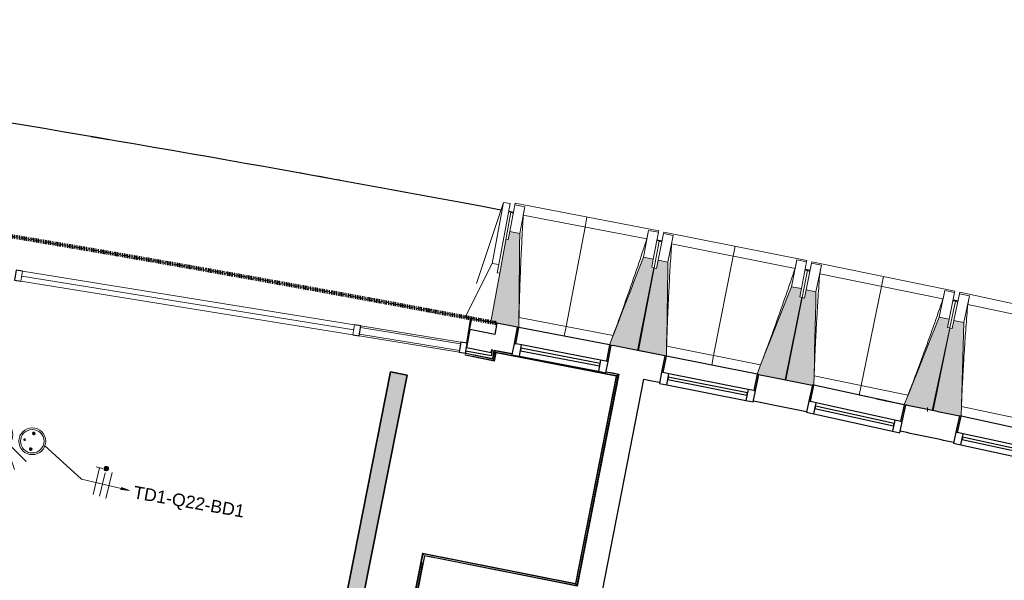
# Model space of a CAD drawing. Header units: millimetres. Extents: x -2845 to 74565, y -36590 to 13748.
# Tile 89 of 90: x 54691 to 60557, y -18051 to -14713. Entities that reach past the tile are written whole.
import ezdxf

# ---------------------------------------------------------------- set-up
doc = ezdxf.new("R2010")
doc.units = ezdxf.units.MM
doc.linetypes.add('Tiret', pattern=[2.5, 1.25, -1.25])
doc.layers.add('A-AREA', color=4, linetype='Tiret', lineweight=100, true_color=0x00ffff)
for name, color, linetype, lineweight in [('A-COLS', 7, 'Continuous', 18), ('A-DETL-GENF', 7, 'Continuous', 18), ('A-DOOR', 7, 'Continuous', 25), ('A-FLOR', 7, 'Continuous', 25), ('A-FLOR-HRAL', 7, 'Continuous', 18), ('A-GENM', 7, 'Continuous', 18), ('A-GLAZ', 7, 'Continuous', 25), ('A-GLAZ-CURT', 7, 'Continuous', 18), ('A-GLAZ-CWMG', 7, 'Continuous', 18), ('A-WALL', 7, 'Continuous', 25), ('CABLE', 7, 'Continuous', 30), ('CABLES', 7, 'Continuous', 18), ('CHEMIN DE CABLE ELE', 7, 'Continuous', 18), ('I-WALL', 7, 'Continuous', 25), ('INSTAL ELECTRIQUE', 7, 'Continuous', 18), ('MUR', 7, 'Continuous', 25), ('Q-SPCQ', 7, 'Continuous', 18), ('S-BEAM', 7, 'Continuous', 18)]:
    doc.layers.add(name, color=color, linetype=linetype, lineweight=lineweight)
doc.styles.add('Arial_2', font='arial.ttf', dxfattribs={"height": 75})

# ---------------------------------------------------------------- blocks, each defined once
blk = doc.blocks.new('20_MUR PREFA_01 - Type 1-3119337-2021_015_1111_DCE_1_50_N0 FINI_CFO_PCN')
at = {"layer": 'A-GENM'}
for p, q in [((0, 722.1), (0, 661.4)), ((0, 661.4), (0, 58.5)), ((0, 0.7), (0, 58.5))]:
    blk.add_line(p, q, dxfattribs=at)
blk = doc.blocks.new('26_POTEAU DROIT - MODULE_04-3160620-2021_015_1111_DCE_1_50_N0 FINI_CFO_PCN')
at = {"layer": 'A-COLS'}
for p, q in [((324.2, 208.1), (395, 713)), ((395, 713), (435, 713)), ((395, 713), (395, 344)), ((435, 713), (435, 344)), ((435, 663), (450, 663)), ((450, 663), (450, 294)), ((295, 0), (395, 344)), ((395, 344), (435, 344)), ((435, 344), (435, 294)), ((435, 294), (450, 294)), ((450, 294), (450, 0)), ((450, 0), (295, 0))]:
    blk.add_line(p, q, dxfattribs=at)
blk = doc.blocks.new('B02_DC_STR_rvt-1-2021_015_1111_DCE_1_50_N0 FINI_CFO_PCN')
at = {"layer": 'S-BEAM', "lineweight": 5, "true_color": 0x787878}
for points in [[(4495.7, -16544.9), (4501.1, -15985.7), (4442.2, -15974.4), (4432.8, -16023.5), (4419.1, -16020.9), (4328.4, -16511.9), (4324.1, -16511.2), (4323.9, -16512.7), (4485.9, -16543.7), (4486, -16543)], [(5207.8, -16681.9), (5302, -16189.9), (5287.3, -16187.1), (5296.7, -16138), (5237.7, -16126.7), (5036.2, -16648.3), (5045.9, -16650.2), (5045.9, -16650.9), (5202.2, -16680.8)], [(5374.9, -16715.9), (5384, -16156.8), (5325.1, -16145.1), (5315.4, -16194.1), (5300.7, -16191.2), (5203.3, -16682.6), (5365.1, -16714.7), (5365.2, -16714)], [(6086.1, -16857.6), (6183.5, -16366.2), (6168.8, -16363.3), (6178.5, -16314.3), (6119.6, -16302.6), (5914.7, -16822.9), (5924.4, -16824.8), (5924.4, -16825.5), (6017, -16843.9)], [(6243.2, -16891.3), (6244.1, -16887), (6253.1, -16889), (6265.7, -16333.6), (6206.9, -16321.5), (6196.8, -16370.5), (6182.1, -16367.5), (6081.6, -16858.2), (6232.6, -16889.2)], [(6963.2, -17038.9), (7063.6, -16548.2), (7049.1, -16545.2), (7059.2, -16496.3), (7000.4, -16484.2), (6791.8, -17003.8), (6896.1, -17025.2)], [(7120.1, -17073.7), (7120.6, -17071.3), (7130, -17073.3), (7146.2, -16516.2), (7087.5, -16503.7), (7077.1, -16552.6), (7062.5, -16549.5), (6958.7, -17039.6), (7118.5, -17073.4)]]:
    blk.add_hatch(color=8, dxfattribs=at).paths.add_polyline_path(points)
at = {"layer": 'A-FLOR'}
for p, q in [((1946.1, -15408.7), (2052.3, -15426.8)), ((4463.9, -15860.9), (4434.4, -15855.3)), ((5347.7, -16031), (5318.3, -16025.2)), ((6230.4, -16206.8), (6201, -16200.9)), ((7111.9, -16388.3), (7082.5, -16382.2))]:
    blk.add_line(p, q, dxfattribs=at)
for start, end in [(79.323004, 82.237507), (79.725307, 79.826118)]:
    blk.add_arc((-21384.2, -152545.4), 139107.1, start, end, dxfattribs=at)
at = {"layer": 'S-BEAM'}
for p, q in [((4442.2, -15974.4), (4472.7, -15815.2)), ((4472.7, -15815.2), (4474.4, -15806.3)), ((4472.7, -15815.2), (4531.6, -15826.5)), ((5328.8, -15969.9), (4474.4, -15806.3)), ((4501.1, -15985.7), (4531.6, -15826.5)), ((4531.6, -15826.5), (4531.6, -15826.7)), ((4463.3, -15864.3), (4448.5, -15861.5)), ((5258.3, -16018.1), (4522.1, -15877.2)), ((4442.2, -15974.4), (4432.8, -16023.5)), ((4501.1, -15985.7), (4442.2, -15974.4)), ((5268.2, -15967.5), (5237.7, -16126.7)), ((5268.1, -15967.8), (5268.2, -15967.5)), ((5268.2, -15967.5), (5327.1, -15978.8)), ((5327.1, -15978.8), (5296.7, -16138)), ((5325.1, -16145.1), (5356.6, -15986.1)), ((5328.8, -15969.9), (5327.1, -15978.8)), ((5356.6, -15986.1), (5358.4, -15977.2)), ((5356.6, -15986.1), (5415.5, -15997.8)), ((6211.8, -16146.4), (5358.4, -15977.2)), ((5384, -16156.8), (5415.5, -15997.8)), ((5415.5, -15997.8), (5415.5, -15998)), ((4432.8, -16023.5), (4419.1, -16020.9)), ((5332.5, -16030.7), (5302, -16189.9)), ((5332.5, -16030.7), (5317.7, -16027.9)), ((5346.9, -16035.1), (5332.2, -16032.2)), ((6140.9, -16194.1), (5405.7, -16048.4)), ((5296.7, -16138), (5237.7, -16126.7)), ((5287.3, -16187.1), (5296.7, -16138)), ((5302, -16189.9), (5287.3, -16187.1)), ((5325.1, -16145.1), (5315.4, -16194.1)), ((5384, -16156.8), (5325.1, -16145.1)), ((6151.2, -16143.6), (6119.6, -16302.6)), ((6151.1, -16143.8), (6151.2, -16143.6)), ((6151.2, -16143.6), (6210, -16155.3)), ((6210, -16155.3), (6178.5, -16314.3)), ((6206.9, -16321.5), (6239.4, -16162.7)), ((6211.8, -16146.4), (6210, -16155.3)), ((6239.4, -16162.7), (6241.3, -16153.9)), ((6239.4, -16162.7), (6298.2, -16174.8)), ((7093.5, -16328.6), (6241.3, -16153.9)), ((6265.7, -16333.6), (6298.2, -16174.8)), ((6298.2, -16174.8), (6298.2, -16175.1)), ((5300.7, -16191.2), (5203.3, -16682.6)), ((5207.8, -16681.9), (5302, -16189.9)), ((5315.4, -16194.1), (5300.7, -16191.2)), ((6215, -16207.2), (6183.5, -16366.2)), ((6215, -16207.2), (6200.3, -16204.3)), ((6229.4, -16211.7), (6214.7, -16208.7)), ((7022.3, -16375.9), (6288.1, -16225.4)), ((6178.5, -16314.3), (6119.6, -16302.6)), ((6168.8, -16363.3), (6178.5, -16314.3)), ((6183.5, -16366.2), (6168.8, -16363.3)), ((6206.9, -16321.5), (6196.8, -16370.5)), ((6265.7, -16333.6), (6206.9, -16321.5)), ((7032.9, -16325.4), (7000.4, -16484.2)), ((7032.8, -16325.7), (7032.9, -16325.4)), ((7032.9, -16325.4), (7091.7, -16337.5)), ((7091.7, -16337.5), (7059.2, -16496.3)), ((7087.5, -16503.7), (7121.1, -16345.1)), ((7093.5, -16328.6), (7091.7, -16337.5)), ((7121.1, -16345.1), (7123, -16336.3)), ((7121.1, -16345.1), (7179.8, -16357.6)), ((7974.1, -16516.6), (7123, -16336.3)), ((7146.2, -16516.2), (7179.8, -16357.6)), ((7179.8, -16357.6), (7179.8, -16357.8)), ((6182.1, -16367.5), (6081.6, -16858.2)), ((6086.1, -16857.6), (6183.5, -16366.2)), ((6196.8, -16370.5), (6182.1, -16367.5)), ((7096.4, -16389.5), (7063.8, -16548.3)), ((7096.4, -16389.5), (7081.7, -16386.4)), ((7110.7, -16394.1), (7096.1, -16391)), ((7902.6, -16563.4), (7169.3, -16408.1)), ((4324.1, -16511.2), (4323.9, -16512.7)), ((4323.9, -16512.7), (4485.9, -16543.7)), ((4496.7, -16486.2), (5057, -16593.5)), ((7059.2, -16496.3), (7000.4, -16484.2)), ((7049.1, -16545.2), (7059.2, -16496.3)), ((7087.5, -16503.7), (7077.1, -16552.6)), ((7146.2, -16516.2), (7087.5, -16503.7)), ((7062.5, -16549.5), (6958.7, -17039.6)), ((6963.2, -17038.9), (7063.5, -16549.7)), ((7063.8, -16548.3), (7049.1, -16545.2)), ((7077.1, -16552.6), (7062.5, -16549.5)), ((7063.6, -16549.5), (7063.8, -16548.3)), ((5045.7, -16650.9), (5207.8, -16681.9)), ((5376.2, -16657.2), (5935.8, -16768.2)), ((5203.3, -16682.6), (5365.1, -16714.7)), ((5924.2, -16825.5), (6086.1, -16857.6)), ((6081.6, -16858.2), (6243.2, -16891.3)), ((6254.7, -16834), (6813.6, -16948.6)), ((6792, -17003.2), (6522.5, -16947.9)), ((6791.8, -17003.8), (6963.2, -17038.9)), ((6958.7, -17039.6), (7120.1, -17073.7)), ((7132, -17016.5), (7690.1, -17134.7))]:
    blk.add_line(p, q, dxfattribs=at)
at = {"layer": 'S-BEAM', "flags": 128}
for points in [[(4531.6, -15826.7), (4529.7, -15836.8), (4527.8, -15846.9), (4525.9, -15857), (4524, -15867.1), (4522.1, -15877.2)], [(4495.7, -16544.9), (4496.4, -16475.6), (4497.1, -16405.6), (4497.7, -16335.6), (4498.4, -16265.6), (4499.1, -16195.6), (4499.8, -16125.6), (4500.4, -16055.7), (4501.1, -15985.7)], [(5258.3, -16018.1), (5260.3, -16008.1), (5262.2, -15998), (5264.2, -15987.9), (5266.2, -15977.8), (5268.1, -15967.8)], [(5415.5, -15998), (5413.5, -16008.1), (5411.5, -16018.2), (5409.6, -16028.2), (5407.6, -16038.3), (5405.7, -16048.4)], [(5237.7, -16126.7), (5212.5, -16192), (5187.3, -16257.3), (5162.1, -16322.6), (5136.8, -16387.9), (5111.6, -16453.1), (5086.4, -16518.4), (5061.1, -16583.7), (5036.2, -16648.3)], [(5374.9, -16715.9), (5376.1, -16646.6), (5377.2, -16576.6), (5378.3, -16506.7), (5379.4, -16436.7), (5380.6, -16366.7), (5381.7, -16296.7), (5382.8, -16226.7), (5384, -16156.8)], [(6140.9, -16194.1), (6142.9, -16184.1), (6145, -16174), (6147, -16164), (6149, -16153.9), (6151.1, -16143.8)], [(6298.2, -16175.1), (6296.2, -16185.1), (6294.1, -16195.2), (6292.1, -16205.2), (6290.1, -16215.3), (6288.1, -16225.4)], [(6119.6, -16302.6), (6094, -16367.7), (6068.3, -16432.8), (6042.7, -16497.9), (6017, -16563.1), (5991.4, -16628.2), (5965.7, -16693.3), (5940.1, -16758.4), (5914.7, -16822.9)], [(6253.1, -16889), (6254.6, -16823.4), (6256.2, -16753.4), (6257.7, -16683.4), (6259.3, -16613.5), (6260.9, -16543.5), (6262.5, -16473.5), (6264.1, -16403.6), (6265.7, -16333.6)], [(7022.3, -16375.9), (7024.4, -16365.8), (7026.5, -16355.8), (7028.6, -16345.8), (7030.7, -16335.7), (7032.8, -16325.7)], [(7179.8, -16357.8), (7177.7, -16367.9), (7175.6, -16377.9), (7173.5, -16388), (7171.4, -16398), (7169.3, -16408.1)], [(7000.4, -16484.2), (6974.3, -16549.2), (6948.2, -16614.1), (6922.2, -16679.1), (6896.1, -16744), (6870, -16809), (6843.9, -16873.9), (6817.9, -16938.9), (6791.8, -17003.8)], [(7130, -17073.3), (7131.9, -17005.9), (7134, -16935.9), (7136, -16865.9), (7138, -16796), (7140.1, -16726), (7142.1, -16656.1), (7144.2, -16586.1), (7146.2, -16516.2)]]:
    blk.add_lwpolyline(points, dxfattribs=at)
at = {"layer": 'S-BEAM'}
for points, knots in [([(4522.1, -15877.2), (4519.4, -15923.1), (4515.4, -15991.9), (4510.8, -16083.6), (4507.3, -16158.3), (4504, -16238.7), (4500.9, -16325), (4498.5, -16407.5), (4497.3, -16461.2), (4496.8, -16486.2)], [0, 0, 0, 0, 0.2222222, 0.3333333, 0.4444444, 0.5833333, 0.7222222, 0.8611111, 0.9816328, 0.9816328, 0.9816328, 0.9816328]), ([(5056.9, -16593.5), (5071.7, -16553.9), (5094.3, -16492.7), (5124.2, -16409.6), (5149.2, -16339.1), (5175.7, -16263.1), (5213, -16154.4), (5240.3, -16072.7), (5258.3, -16018.1)], [0.0183438, 0.0183438, 0.0183438, 0.0183438, 0.2222222, 0.3333333, 0.4444444, 0.5833333, 0.7222222, 1, 1, 1, 1]), ([(5405.7, -16048.4), (5402.6, -16094.3), (5398.2, -16163), (5393, -16254.8), (5389, -16329.5), (5385.2, -16409.8), (5381.6, -16496), (5378.6, -16578.6), (5377, -16632.3), (5376.4, -16657.3)], [0, 0, 0, 0, 0.2222222, 0.3333333, 0.4444444, 0.5833333, 0.7222222, 0.8611111, 0.9816328, 0.9816328, 0.9816328, 0.9816328]), ([(5935.7, -16768.2), (5950.8, -16728.7), (5973.8, -16667.6), (6004.3, -16584.7), (6029.7, -16514.4), (6056.8, -16438.6), (6094.8, -16330.1), (6122.6, -16248.6), (6140.9, -16194.1)], [0.0183438, 0.0183438, 0.0183438, 0.0183438, 0.2222222, 0.3333333, 0.4444444, 0.5833333, 0.7222222, 1, 1, 1, 1]), ([(6288.1, -16225.4), (6284.7, -16271.2), (6279.9, -16340), (6274.1, -16431.7), (6269.6, -16506.3), (6265.2, -16586.7), (6261.1, -16672.8), (6257.6, -16755.3), (6255.6, -16809.1), (6254.8, -16834)], [0, 0, 0, 0, 0.2222222, 0.3333333, 0.4444444, 0.5833333, 0.7222222, 0.8611111, 0.9816328, 0.9816328, 0.9816328, 0.9816328]), ([(6813.4, -16948.6), (6828.8, -16909.2), (6852.2, -16848.3), (6883.2, -16765.5), (6909.1, -16695.5), (6936.6, -16619.8), (6975.3, -16511.5), (7003.7, -16430.2), (7022.3, -16375.9)], [0.0183438, 0.0183438, 0.0183438, 0.0183438, 0.2222222, 0.3333333, 0.4444444, 0.5833333, 0.7222222, 1, 1, 1, 1]), ([(7169.3, -16408.1), (7165.7, -16453.9), (7160.4, -16522.6), (7154, -16614.3), (7149, -16688.9), (7144.1, -16769.2), (7139.4, -16855.4), (7135.4, -16937.8), (7133.1, -16991.6), (7132.1, -17016.5)], [0, 0, 0, 0, 0.2222222, 0.3333333, 0.4444444, 0.5833333, 0.7222222, 0.8611111, 0.9816328, 0.9816328, 0.9816328, 0.9816328])]:
    blk.add_open_spline(points, degree=3, knots=knots, dxfattribs=at)
at = {"layer": 'S-BEAM', "color": 5, "lineweight": 25, "true_color": 0x0000ff}
for name, p, rotation in [('26_POTEAU DROIT - MODULE_04-3160620-2021_015_1111_DCE_1_50_N0 FINI_CFO_PCN', (3885.9, -16430.2), 349.5340124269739), ('20_MUR PREFA_01 - Type 1-3119337-2021_015_1111_DCE_1_50_N0 FINI_CFO_PCN', (4765.8, -16597.3), 349.1609460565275), ('20_MUR PREFA_01 - Type 1-3119337-2021_015_1111_DCE_1_50_N0 FINI_CFO_PCN', (5644.7, -16770.1), 348.7878796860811), ('20_MUR PREFA_01 - Type 1-3119337-2021_015_1111_DCE_1_50_N0 FINI_CFO_PCN', (6522.4, -16948.6), 348.4148133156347)]:
    blk.add_blockref(name, p, dxfattribs=dict(at, rotation=rotation))
blk = doc.blocks.new('Meneau rectangulaire - AWS60_60x38-356570-2021_015_1111_DCE_1_50_N0 FINI_CFO_PCN')
at = {"layer": 'A-GLAZ-CWMG', "lineweight": 25}
for p, q in [((0, 30), (-38, 30)), ((-38, 30), (-38, -30)), ((-38, -30), (0, -30))]:
    blk.add_line(p, q, dxfattribs=at)
blk = doc.blocks.new('Panneau système - Vitré-441912-2021_015_1111_DCE_1_50_N0 FINI_CFO_PCN')
at = {"layer": 'A-GLAZ-CURT'}
for p, q in [((301.8, 20), (-301.8, 20)), ((-301.8, 20), (-301.8, -20)), ((301.8, -20), (301.8, 20)), ((-301.8, -20), (301.8, -20))]:
    blk.add_line(p, q, dxfattribs=at)
blk = doc.blocks.new('Meneau rectangulaire - AWS60_60x70-441910-2021_015_1111_DCE_1_50_N0 FINI_CFO_PCN')
at = {"layer": 'A-GLAZ-CWMG'}
for p, q in [((4150.1, -16632.7), (3554.2, -16536.4)), ((4140.5, -16692), (3544.6, -16595.6))]:
    blk.add_line(p, q, dxfattribs=at)
blk = doc.blocks.new('Meneau rectangulaire - AWS60_60x38-368963-2021_015_1111_DCE_1_50_N0 FINI_CFO_PCN')
at = {"layer": 'A-GLAZ-CWMG', "lineweight": 25}
for p, q in [((0, 30), (-38, 30)), ((-38, 30), (-38, -30)), ((-38, -30), (0, -30))]:
    blk.add_line(p, q, dxfattribs=at)
blk = doc.blocks.new('Meneau rectangulaire - AWS60_60x38-368964-2021_015_1111_DCE_1_50_N0 FINI_CFO_PCN')
at = {"layer": 'A-GLAZ-CWMG', "lineweight": 25}
for p, q in [((-38, 30), (0, 30)), ((-38, -30), (-38, 30)), ((0, 30), (0, -30)), ((0, -30), (-38, -30))]:
    blk.add_line(p, q, dxfattribs=at)
blk = doc.blocks.new('12_CORNIERE HABILLAGE - 12_CORNIERE HABILLAGE-370872-2021_015_1111_DCE_1_50_N0 FINI_CFO_PCN')
at = {"layer": 'A-GENM', "color": 8, "true_color": 0x808080}
for p, q in [((3442.1, 150.4), (3442.1, 0)), ((3444.1, 0), (3444.1, 150.4)), ((3442.1, 0), (3444.1, 0))]:
    blk.add_line(p, q, dxfattribs=at)
blk = doc.blocks.new('XXX_VIDE FENETRE - 550-377501-2021_015_1111_DCE_1_50_N0 FINI_CFO_PCN')
at = {"layer": 'A-GLAZ'}
for p, q in [((-285, 0), (-285, -100)), ((-275, 0), (-285, 0)), ((275, 0), (-275, 0)), ((-275, -100), (-275, 0)), ((285, 0), (275, 0)), ((275, 0), (275, -100)), ((285, -100), (285, 0)), ((-285, -100), (-275, -100)), ((-240, -100), (-285, -100)), ((-285, -100), (-285, -167.5)), ((-240, -167.5), (-240, -100)), ((240, -100), (-240, -100)), ((240, -100), (240, -167.5)), ((285, -100), (240, -100)), ((275, -100), (285, -100)), ((285, -167.5), (285, -100)), ((-285, -167.5), (-240, -167.5)), ((-240, -167.5), (240, -167.5)), ((240, -167.5), (285, -167.5))]:
    blk.add_line(p, q, dxfattribs=at)
at = {"layer": 'A-GLAZ', "color": 173, "true_color": 0x5c63b1}
for p, q in [((240, -120), (-240, -120)), ((-240, -120), (-240, -135)), ((-240, -135), (240, -135)), ((240, -135), (240, -120))]:
    blk.add_line(p, q, dxfattribs=at)
blk = doc.blocks.new('51_2V_PV_MV_XX_XX - Type 1-413066-2021_015_1111_DCE_1_50_N0 FINI_CFO_PCN')
at = {"layer": 'A-DOOR', "lineweight": 18, "true_color": 0x808080}
blk.add_hatch(color=8, dxfattribs=at).paths.add_polyline_path([(-927.7, 34), (-927.7, 34), (-878.2, 34)])
at = {"layer": 'A-DETL-GENF'}
for p, q in [((-1001.7, 34), (-1001.7, 94)), ((-1001.7, 94), (1001.7, 94)), ((1001.7, 64), (-1001.7, 64)), ((1001.7, 94), (1001.7, 34)), ((1001.7, 34), (-1001.7, 34))]:
    blk.add_line(p, q, dxfattribs=at)
blk = doc.blocks.new('Garde-corps - Garde-corps-512326-2021_015_1111_DCE_1_50_N0 FINI_CFO_PCN')
at = {"layer": 'A-FLOR-HRAL'}
for p, q in [((4175.7, -16709.7), (4175.4, -16711.3)), ((4175.4, -16711.3), (4350.6, -16746)), ((4175.7, -16709.7), (4176, -16708)), ((4175.7, -16709.7), (4349.3, -16744)), ((4176, -16708), (4177.4, -16701)), ((4176, -16708), (4347.9, -16742)), ((4178, -16698), (4177.4, -16701)), ((4177.4, -16701), (4342.2, -16733.6)), ((4342.2, -16733.6), (4351.7, -16684)), ((4347.9, -16742), (4357.3, -16692.3)), ((4349.3, -16744), (4358.7, -16694.4)), ((4350.6, -16746), (4360, -16696.3)), ((4351.7, -16684), (4455.2, -16704)), ((4351.7, -16684), (4361.5, -16685.9)), ((4360, -16696.3), (5075.3, -16834.5)), ((4347.9, -16742), (4342.2, -16733.6)), ((5077.3, -16833.2), (4834.6, -18071.1)), ((5079.3, -16831.8), (4835.9, -18073.1)), ((5087.7, -16826.2), (4841.5, -18081.5)), ((5014.9, -16812.1), (5087.7, -16826.2)), ((5077.8, -16824.3), (5087.7, -16826.2)), ((5075.3, -16834.5), (4833.2, -18069.1)), ((3922.5, -17889), (3699.7, -19015.7)), ((4833.2, -18069.1), (3922.5, -17889)), ((3923.8, -17890.9), (3701.3, -19016)), ((3925.2, -17893), (3703, -19016.3)), ((3921.9, -17946.5), (3710, -19017.7)), ((4834.6, -18071.1), (3923.8, -17890.9)), ((4835.9, -18073.1), (3925.2, -17893)), ((3925.2, -17893), (3927.6, -17896.6)), ((4841.5, -18081.5), (3975.9, -17910.3)), ((4835.9, -18073.1), (4841.5, -18081.5)), ((3699.7, -19015.7), (3701.3, -19016)), ((3703, -19016.3), (3701.3, -19016)), ((3710, -19017.7), (3703, -19016.3)), ((3710, -19017.7), (3712.9, -19018.3))]:
    blk.add_line(p, q, dxfattribs=at)
at = {"layer": 'A-FLOR-HRAL', "flags": 128}
for points in [[(4357.3, -16692.3), (4354.5, -16688.2), (4351.7, -16684)], [(5075.3, -16834.5), (5075.3, -16834.5), (5075.4, -16834.4), (5075.6, -16834.3), (5075.8, -16834.2), (5076.1, -16834), (5076.3, -16833.9), (5076.6, -16833.7), (5076.8, -16833.5), (5077, -16833.4), (5077.3, -16833.2)], [(5079.3, -16831.8), (5083.5, -16829), (5087.7, -16826.2)], [(5087.7, -16826.2), (5087.8, -16826.1), (5088.1, -16825.9), (5088.6, -16825.6), (5089.2, -16825.2), (5089.8, -16824.7), (5090.5, -16824.3), (5091.2, -16823.9)]]:
    blk.add_lwpolyline(points, dxfattribs=at)
at = {"layer": 'A-FLOR-HRAL'}
for radius, start, end in [(137273, 78.911, 79.217912), (137271.2, 78.911727, 79.217185)]:
    blk.add_arc((-21322.9, -151541.9), radius, start, end, dxfattribs=at)
for points, knots in [([(4351.7, -16684), (4351.7, -16684), (4351.7, -16684), (4351.6, -16683.9), (4351.6, -16683.9), (4351.5, -16683.8), (4351.5, -16683.7), (4351.4, -16683.6), (4351.4, -16683.5), (4351.3, -16683.4), (4351.2, -16683.3), (4351.1, -16683.2), (4351, -16683), (4350.9, -16682.9), (4350.8, -16682.8), (4350.7, -16682.6), (4350.6, -16682.5), (4350.5, -16682.3), (4350.4, -16682.1), (4350.1, -16681.7), (4349.7, -16681.2), (4349.4, -16680.7), (4349.3, -16680.5)], [0, 0, 0, 0, 0.071429, 0.107143, 0.142857, 0.178571, 0.214286, 0.25, 0.285714, 0.321429, 0.357143, 0.392857, 0.428571, 0.464286, 0.5, 0.535714, 0.571429, 0.607143, 0.642857, 0.714286, 0.857143, 1, 1, 1, 1]), ([(4360, -16696.3), (4360, -16696.3), (4360, -16696.3), (4360, -16696.2), (4359.9, -16696.1), (4359.8, -16695.9), (4359.7, -16695.8), (4359.5, -16695.6), (4359.4, -16695.3), (4359.2, -16695.1), (4359.1, -16694.9), (4358.9, -16694.6), (4358.8, -16694.5), (4358.7, -16694.4)], [0.075, 0.075, 0.075, 0.075, 0.15, 0.2125, 0.275, 0.35, 0.425, 0.5, 0.6, 0.7, 0.775, 0.85, 1, 1, 1, 1]), ([(4342.2, -16733.6), (4342.2, -16733.6), (4342.2, -16733.5), (4342.1, -16733.3), (4341.9, -16733.1), (4341.8, -16732.9), (4341.6, -16732.7), (4341.5, -16732.5), (4341.3, -16732.2), (4341.1, -16731.9), (4340.9, -16731.6), (4340.7, -16731.3), (4340.4, -16730.8), (4340.1, -16730.4), (4339.9, -16730.1)], [0, 0, 0, 0, 0.166667, 0.25, 0.333333, 0.416667, 0.458333, 0.5, 0.583333, 0.666667, 0.708333, 0.75, 0.833333, 1, 1, 1, 1]), ([(4350.6, -16746), (4350.6, -16745.9), (4350.6, -16745.9), (4350.5, -16745.8), (4350.3, -16745.6), (4350.2, -16745.4), (4350.1, -16745.2), (4350, -16745.1), (4349.9, -16744.9), (4349.8, -16744.8), (4349.7, -16744.6), (4349.6, -16744.5), (4349.5, -16744.4), (4349.4, -16744.2), (4349.3, -16744.1), (4349.3, -16744)], [0.1, 0.1, 0.1, 0.1, 0.2, 0.3, 0.4, 0.475, 0.55, 0.6, 0.65, 0.7, 0.75, 0.8, 0.85, 0.9, 1, 1, 1, 1]), ([(3922.5, -17889), (3922.5, -17889), (3922.6, -17889), (3922.7, -17889.2), (3922.8, -17889.3), (3922.9, -17889.5), (3923, -17889.7), (3923.1, -17889.9), (3923.2, -17890), (3923.3, -17890.2), (3923.4, -17890.3), (3923.5, -17890.4), (3923.6, -17890.6), (3923.7, -17890.7), (3923.8, -17890.9), (3923.8, -17890.9)], [0.1, 0.1, 0.1, 0.1, 0.2, 0.3, 0.4, 0.475, 0.55, 0.6, 0.65, 0.7, 0.75, 0.8, 0.85, 0.9, 1, 1, 1, 1]), ([(4833.3, -18069.1), (4833.3, -18069.1), (4833.3, -18069.2), (4833.4, -18069.3), (4833.5, -18069.5), (4833.6, -18069.7), (4833.7, -18069.9), (4833.8, -18070), (4833.9, -18070.2), (4834, -18070.3), (4834.1, -18070.5), (4834.2, -18070.6), (4834.3, -18070.7), (4834.4, -18070.9), (4834.5, -18071), (4834.6, -18071.1)], [0.1, 0.1, 0.1, 0.1, 0.2, 0.3, 0.4, 0.475, 0.55, 0.6, 0.65, 0.7, 0.75, 0.8, 0.85, 0.9, 1, 1, 1, 1]), ([(4841.5, -18081.5), (4841.5, -18081.5), (4841.6, -18081.6), (4841.7, -18081.8), (4841.9, -18082), (4842, -18082.2), (4842.1, -18082.4), (4842.3, -18082.6), (4842.5, -18082.9), (4842.7, -18083.2), (4842.9, -18083.5), (4843.1, -18083.8), (4843.4, -18084.3), (4843.7, -18084.7), (4843.9, -18085)], [0, 0, 0, 0, 0.166667, 0.25, 0.333333, 0.416667, 0.458333, 0.5, 0.583333, 0.666667, 0.708333, 0.75, 0.833333, 1, 1, 1, 1])]:
    blk.add_open_spline(points, degree=3, knots=knots, dxfattribs=at)
blk = doc.blocks.new('1010_PROTECTION  D_ANGLE - 1010_PROTECTION  D_ANGLE-534363-2021_015_1111_DCE_1_50_N0 FINI_CFO_PCN')
at = {"layer": 'Q-SPCQ'}
for p, q in [((-10, 40), (-10, 0)), ((0, 0), (0, 40)), ((40, 0), (0, 0)), ((0, -10), (40, -10))]:
    blk.add_line(p, q, dxfattribs=at)
for centre, radius, start, end in [((-5, 40), 5, 360, 180), ((0, 0), 10, 180, 270), ((40, -5), 5, 270, 90)]:
    blk.add_arc(centre, radius, start, end, dxfattribs=at)
blk = doc.blocks.new('B02_ARC_rvt-1-2021_015_1111_DCE_1_50_N0 FINI_CFO_PCN')
at = {"layer": 'A-AREA'}
for p, q in [((4209.5, -16491.1), (4364.9, -16520.6)), ((6925.5, -17033), (6931.3, -17034.2))]:
    blk.add_line(p, q, dxfattribs=at)
blk.add_arc((-21322.9, -151541.9), 137443.1, 79.294939, 82.165076, dxfattribs=at)
at = {"layer": 'A-FLOR'}
for p, q in [((4212.7, -16491.7), (4194.9, -16581.7)), ((4364.9, -16520.6), (4212.7, -16491.7)), ((6686.7, -16983.1), (6655.1, -16976.5))]:
    blk.add_line(p, q, dxfattribs=at)
at = {"layer": 'A-WALL'}
for p, q in [((4204.6, -16557.9), (4183.4, -16665.4)), ((4351.8, -16587), (4204.6, -16557.9)), ((4180.4, -16685.8), (4178, -16698)), ((4178, -16698), (4339.9, -16730.1)), ((4329.9, -16715.3), (4180.4, -16685.8)), ((4183.4, -16665.4), (4330.5, -16694.5)), ((4337, -16678.2), (4329.9, -16715.3)), ((4330.5, -16694.5), (4333.9, -16677.6)), ((4342.2, -16717.8), (4349.3, -16680.5)), ((4339.9, -16730.1), (4342.2, -16717.8)), ((3933.2, -17904.9), (3711.7, -19024.2)), ((4026.4, -17923.3), (3933.2, -17904.9))]:
    blk.add_line(p, q, dxfattribs=at)
at = {"layer": 'I-WALL'}
for p, q in [((4364.9, -16520.6), (4351.8, -16587)), ((4485.9, -16543.7), (4364.9, -16520.6)), ((4333.9, -16677.6), (4337, -16678.2)), ((5091.2, -16823.8), (4843.9, -18085)), ((4993, -18114.5), (5240.3, -16853.2)), ((6801.3, -17007), (6800.9, -17008.8)), ((4843.9, -18085), (4026.4, -17923.3))]:
    blk.add_line(p, q, dxfattribs=at)
at = {"layer": 'I-WALL', "flags": 128}
for points in [[(4349.3, -16680.5), (4402.6, -16690.7), (4455.8, -16700.8)], [(5015.5, -16809), (5053.3, -16816.4), (5091.2, -16823.8)], [(5240.3, -16853.2), (5287.2, -16862.4), (5334, -16871.7)]]:
    blk.add_lwpolyline(points, dxfattribs=at)
at = {"layer": 'I-WALL'}
for radius, start, end in [(137443.1, 78.803474, 78.939238), (137443.1, 78.430109, 78.565858), (137283.1, 78.430996, 78.565599), (137443.1, 78.05672, 78.192478), (137283.1, 78.057172, 78.193089)]:
    blk.add_arc((-21322.9, -151541.9), radius, start, end, dxfattribs=at)
at = {"layer": 'MUR'}
blk.add_line((6626, -16970.5), (6801.3, -17007), dxfattribs=at)
at = {"layer": 'A-DOOR', "lineweight": 18, "rotation": 170.8152769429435}
blk.add_blockref('51_2V_PV_MV_XX_XX - Type 1-413066-2021_015_1111_DCE_1_50_N0 FINI_CFO_PCN', (2533.2, -16336.9), dxfattribs=at)
at = {"layer": 'A-FLOR-HRAL', "lineweight": 18}
blk.add_blockref('Garde-corps - Garde-corps-512326-2021_015_1111_DCE_1_50_N0 FINI_CFO_PCN', (0, 0), dxfattribs=at)
at = {"layer": 'A-GENM', "lineweight": 18, "rotation": 350.8152769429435}
blk.add_blockref('12_CORNIERE HABILLAGE - 12_CORNIERE HABILLAGE-370872-2021_015_1111_DCE_1_50_N0 FINI_CFO_PCN', (785.8, -16088.8), dxfattribs=at)
at = {"layer": 'A-GLAZ', "lineweight": 18}
for p, rotation in [((4766, -16596.6), 349.1609460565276), ((5644.8, -16769.4), 348.7878796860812), ((6522.5, -16947.9), 347.6686805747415), ((7399.1, -17132.1), 347.6686805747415)]:
    blk.add_blockref('XXX_VIDE FENETRE - 550-377501-2021_015_1111_DCE_1_50_N0 FINI_CFO_PCN', p, dxfattribs=dict(at, rotation=rotation))
at = {"layer": 'A-GLAZ-CURT', "lineweight": 18, "rotation": 350.8152769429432}
blk.add_blockref('Panneau système - Vitré-441912-2021_015_1111_DCE_1_50_N0 FINI_CFO_PCN', (3847.3, -16614.2), dxfattribs=at)
at = {"layer": 'A-GLAZ-CWMG', "lineweight": 18}
for name, p, rotation in [('Meneau rectangulaire - AWS60_60x38-356570-2021_015_1111_DCE_1_50_N0 FINI_CFO_PCN', (1534.1, -16240.2), 350.8152769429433), ('Meneau rectangulaire - AWS60_60x38-368963-2021_015_1111_DCE_1_50_N0 FINI_CFO_PCN', (3511.9, -16559.9), 170.8152769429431)]:
    blk.add_blockref(name, p, dxfattribs=dict(at, rotation=rotation))
blk.add_blockref('Meneau rectangulaire - AWS60_60x70-441910-2021_015_1111_DCE_1_50_N0 FINI_CFO_PCN', (0, 0), dxfattribs=at)
at = {"layer": 'A-GLAZ-CWMG', "lineweight": 18, "extrusion": (0, 0, -1), "rotation": 189.1847230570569}
blk.add_blockref('Meneau rectangulaire - AWS60_60x38-368964-2021_015_1111_DCE_1_50_N0 FINI_CFO_PCN', (-4182.8, -16668.4), dxfattribs=at)
at = {"layer": 'Q-SPCQ', "lineweight": 18, "rotation": 258.8099662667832}
blk.add_blockref('1010_PROTECTION  D_ANGLE - 1010_PROTECTION  D_ANGLE-534363-2021_015_1111_DCE_1_50_N0 FINI_CFO_PCN', (3933.2, -17904.9), dxfattribs=at)
blk = doc.blocks.new('603_2POSTES_VERTICAUX_CLS_PUI_LEGRAND - INTERRUPTEUR VV _ PC 2P_T 230V-1547111-2021_015_1111_DCE_1_50_N0 FINI_CFO_PCN')
at = {"layer": 'A-DETL-GENF'}
for points in [[(-55.3, -291.5), (-54.3, -295.4), (-53, -297), (-49.5, -299.1), (-45.5, -299.1), (-42, -297), (-39.9, -293.5), (-39.9, -289.5), (-42, -286), (-45.5, -283.9), (-49.5, -283.9), (-51.4, -284.7), (-54.3, -287.6), (-55, -289.5)], [(-4.3, -247), (-2.5, -248.8), (1.3, -249.3), (2.5, -248.8), (4.8, -245.8), (5, -244.5), (3.5, -241), (2.5, -240.2), (-1.3, -239.7), (-3.5, -241), (-4.8, -243.2)], [(39.7, -291.5), (40.7, -295.4), (43.6, -298.3), (47.5, -299.3), (49.5, -299.1), (53, -297), (55, -293.5), (55, -289.5), (53, -286), (51.4, -284.7), (47.5, -283.7), (43.6, -284.7), (40.7, -287.6), (39.9, -289.5)]]:
    blk.add_hatch(color=256, dxfattribs=at).paths.add_polyline_path(points)
for p, q in [((-58.3, -146.2), (-185, -219.4)), ((-44.4, -158.1), (-125.5, -279.8))]:
    blk.add_line(p, q, dxfattribs=at)
for centre, radius in [((0, -91.5), 80), ((0, -91.5), 35), ((0, -291.5), 80), ((0, -291.5), 70), ((-47.5, -291.5), 7.82), ((0, -244.5), 5), ((47.5, -291.5), 7.82)]:
    blk.add_circle(centre, radius, dxfattribs=at)
for centre, radius, start, end in [((-47.5, -291.5), 7.82, 360, 180), ((-47.5, -291.5), 7.82, 180, 360), ((0, -244.5), 5, 360, 180), ((0, -244.5), 5, 180, 360), ((47.5, -291.5), 7.82, 360, 180), ((47.5, -291.5), 7.82, 180, 360)]:
    blk.add_arc(centre, radius, start, end, dxfattribs=at)
blk = doc.blocks.new('Fil - COCHE DE FIL_PE_SYMBOLE-4085576-2021_015_1111_DCE_1_50_N0 FINI_CFO_PCN')
at = {"layer": 'CABLES', "lineweight": 9}
for p, q in [((-0.42, 1.8), (0.42, 1.8)), ((0, 1.8), (0, -1.48))]:
    blk.add_line(p, q, dxfattribs=at)
blk = doc.blocks.new('Fil - Coche de fil circulaire-323115-2021_015_1111_DCE_1_50_N0 FINI_CFO_PCN')
at = {"layer": 'CABLES', "lineweight": 9}
blk.add_hatch(color=256, dxfattribs=at).paths.add_polyline_path([(0.24, 2.02), (0.19, 2.08), (0.14, 2.12), (0.07, 2.15), (0.01, 2.16), (-0.06, 2.15), (-0.13, 2.12), (-0.18, 2.08), (-0.22, 2.02), (-0.25, 1.96), (-0.26, 1.89), (-0.25, 1.82), (-0.22, 1.76), (-0.18, 1.7), (-0.13, 1.66), (-0.06, 1.64), (0.01, 1.63), (0.07, 1.64), (0.14, 1.66), (0.19, 1.7), (0.24, 1.76), (0.26, 1.82), (0.27, 1.89), (0.26, 1.96)])
blk.add_line((0, 1.37), (0, -1.51), dxfattribs=at)
for start, end in [(360, 180), (180, 360)]:
    blk.add_arc((0.01, 1.89), 0.265, start, end, dxfattribs=at)
blk = doc.blocks.new('Fil - Coche de fil long-323512-2021_015_1111_DCE_1_50_N0 FINI_CFO_PCN')
at = {"layer": 'CABLES', "lineweight": 9}
blk.add_line((0, 1.61), (0, -1.57), dxfattribs=at)
blk = doc.blocks.new('B02_ELE_rvt-1-2021_015_1111_DCE_1_50_N0 FINI_CFO_PCN')
at = {"layer": 'CABLES'}
blk.add_hatch(color=256, dxfattribs=at).paths.add_polyline_path([(2175.9, -17515.9), (2128.4, -17497.8), (2125.3, -17510.7)])
at = {"layer": 'CHEMIN DE CABLE ELE', "lineweight": 5, "true_color": 0x0080ff}
blk.add_hatch(color=150, dxfattribs=at).paths.add_polyline_path([(2621.9, -22936.1), (3830, -16829.2), (3731.9, -16809.8), (2523.8, -22916.7)])
at = {"layer": 'CABLES'}
for p, q in [((2128.4, -17497.8), (2125.3, -17510.7)), ((2128.4, -17497.8), (2125.3, -17510.7)), ((2125.3, -17510.7), (2175.9, -17515.9)), ((2125.3, -17510.7), (2175.9, -17515.9)), ((2175.9, -17515.9), (2128.4, -17497.8)), ((2175.9, -17515.9), (2128.4, -17497.8))]:
    blk.add_line(p, q, dxfattribs=at)
at = {"layer": 'CABLES', "flags": 128}
blk.add_lwpolyline([(2127.3, -17504.3), (1891.2, -17447.9), (1670.3, -17247.7)], dxfattribs=at)
at = {"layer": 'CHEMIN DE CABLE ELE', "color": 8, "lineweight": 35, "true_color": 0x808080}
for p, q in [((3731.9, -16809.8), (2523.8, -22916.7)), ((3830, -16829.2), (2621.9, -22936.1)), ((3731.9, -16809.8), (3830, -16829.2))]:
    blk.add_line(p, q, dxfattribs=at)
at = {"layer": 'CABLES', "lineweight": 18, "xscale": 49.99999999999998, "yscale": 49.99999999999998, "zscale": 49.99999999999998, "rotation": 346.5627975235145}
for name, p in [('Fil - COCHE DE FIL_PE_SYMBOLE-4085576-2021_015_1111_DCE_1_50_N0 FINI_CFO_PCN', (1976.5, -17468.3)), ('Fil - Coche de fil circulaire-323115-2021_015_1111_DCE_1_50_N0 FINI_CFO_PCN', (2015.1, -17477.5)), ('Fil - Coche de fil long-323512-2021_015_1111_DCE_1_50_N0 FINI_CFO_PCN', (2053.7, -17486.7))]:
    blk.add_blockref(name, p, dxfattribs=at)
at = {"layer": 'INSTAL ELECTRIQUE', "color": 253, "lineweight": 18, "true_color": 0xaaaaaa, "rotation": 78.82121492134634}
blk.add_blockref('603_2POSTES_VERTICAUX_CLS_PUI_LEGRAND - INTERRUPTEUR VV _ PC 2P_T 230V-1547111-2021_015_1111_DCE_1_50_N0 FINI_CFO_PCN', (1311, -17166.3), dxfattribs=at)
at = {"layer": 'CABLE', "lineweight": 9, "insert": (2207.7, -17487.8), "char_height": 75, "width": 821.73, "attachment_point": 1, "rotation": 350, "style": 'Arial_2'}
blk.add_mtext('TD1-Q22-BD1', dxfattribs=at)

msp = doc.modelspace()

# ---------------------------------------------------------------- block references
at = {"lineweight": 5}
for name in ['B02_DC_STR_rvt-1-2021_015_1111_DCE_1_50_N0 FINI_CFO_PCN', 'B02_ARC_rvt-1-2021_015_1111_DCE_1_50_N0 FINI_CFO_PCN', 'B02_ELE_rvt-1-2021_015_1111_DCE_1_50_N0 FINI_CFO_PCN']:
    msp.add_blockref(name, (53169.3, 0), dxfattribs=at)

doc.saveas('drawing.dxf')
